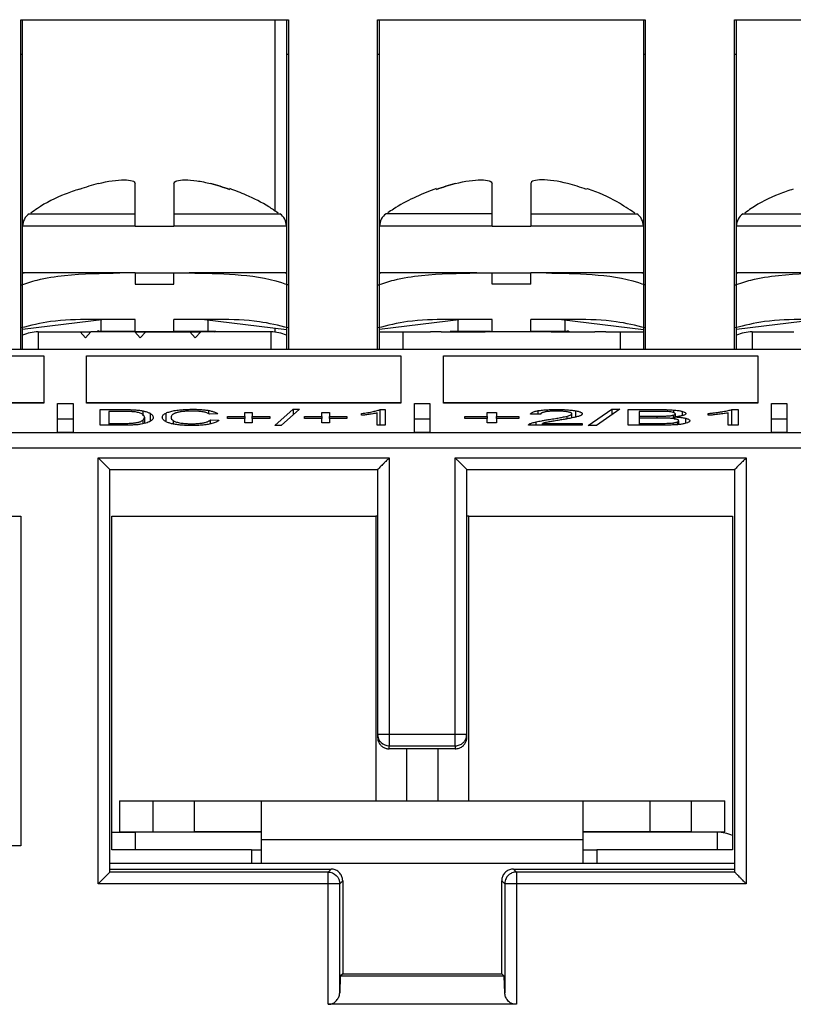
# Model space of a CAD drawing. Header units: inches. Extents: x 0 to 559, y 0 to 432.
# Tile 5 of 23: x 206 to 226, y 118 to 144. Entities that reach past the tile are written whole.
import ezdxf

# ---------------------------------------------------------------- set-up
doc = ezdxf.new("R2010")
doc.units = ezdxf.units.IN
doc.header["$LTSCALE"] = 10
doc.header["$MEASUREMENT"] = 0

msp = doc.modelspace()

# ---------------------------------------------------------------- linework, layer by layer
for p, q in [((206.198, 143.718), (213.098, 143.718)), ((206.198, 135.218), (206.198, 143.718)), ((206.248, 142.818), (206.248, 143.718)), ((212.748, 143.718), (212.748, 138.79)), ((213.048, 143.718), (213.048, 142.818)), ((213.098, 143.718), (213.098, 135.218)), ((215.398, 143.718), (222.298, 143.718)), ((215.398, 135.218), (215.398, 143.718)), ((215.448, 142.818), (215.448, 143.718)), ((222.248, 143.718), (222.248, 142.818)), ((222.298, 143.718), (222.298, 135.218)), ((224.598, 143.718), (231.498, 143.718)), ((224.598, 135.218), (224.598, 143.718)), ((224.648, 142.818), (224.648, 143.718)), ((206.248, 142.818), (206.198, 142.818)), ((206.248, 135.218), (206.248, 142.818)), ((213.048, 142.818), (213.048, 135.218)), ((213.098, 142.818), (213.048, 142.818)), ((215.448, 142.818), (215.398, 142.818)), ((215.448, 135.218), (215.448, 142.818)), ((222.248, 142.818), (222.248, 135.218)), ((222.298, 142.818), (222.248, 142.818)), ((224.648, 142.818), (224.598, 142.818)), ((224.648, 135.218), (224.648, 142.818)), ((206.416, 138.714), (209.148, 138.714)), ((210.148, 138.714), (212.88, 138.714)), ((218.348, 138.714), (215.616, 138.714)), ((219.348, 138.714), (222.08, 138.714)), ((224.816, 138.714), (227.548, 138.714)), ((209.148, 138.398), (206.248, 138.398)), ((209.148, 138.39), (209.148, 138.398)), ((210.148, 138.39), (209.148, 138.39)), ((210.148, 138.398), (210.148, 138.39)), ((213.048, 138.398), (210.148, 138.398)), ((218.348, 138.398), (215.448, 138.398)), ((218.348, 138.39), (218.348, 138.398)), ((219.348, 138.39), (218.348, 138.39)), ((219.348, 138.398), (219.348, 138.39)), ((222.248, 138.398), (219.348, 138.398)), ((227.548, 138.398), (224.648, 138.398)), ((206.248, 137.188), (206.285, 137.188)), ((209.148, 137.188), (208.757, 137.188)), ((209.148, 137.188), (209.148, 136.9)), ((209.148, 137.188), (210.148, 137.188)), ((210.148, 136.9), (210.148, 137.188)), ((210.148, 137.188), (210.539, 137.188)), ((213.011, 137.188), (213.048, 137.188)), ((215.448, 137.188), (215.485, 137.188)), ((217.957, 137.188), (218.348, 137.188)), ((218.348, 136.9), (218.348, 137.188)), ((218.348, 137.188), (219.348, 137.188)), ((219.348, 136.9), (219.348, 137.188)), ((219.739, 137.188), (219.348, 137.188)), ((222.211, 137.188), (222.248, 137.188)), ((224.648, 137.188), (224.685, 137.188)), ((209.148, 136.9), (210.148, 136.9)), ((219.348, 136.9), (218.348, 136.9)), ((208.361, 135.984), (206.248, 135.73)), ((209.148, 135.988), (207.994, 135.988)), ((208.268, 135.973), (208.268, 135.688)), ((208.361, 135.988), (208.361, 135.984)), ((209.148, 135.67), (209.148, 135.988)), ((211.301, 135.988), (210.148, 135.988)), ((210.148, 135.67), (210.148, 135.988)), ((210.934, 135.984), (210.934, 135.988)), ((210.934, 135.984), (213.048, 135.73)), ((211.028, 135.688), (211.028, 135.973)), ((217.561, 135.984), (215.448, 135.73)), ((218.348, 135.988), (217.194, 135.988)), ((217.468, 135.973), (217.468, 135.688)), ((217.561, 135.988), (217.561, 135.984)), ((218.348, 135.67), (218.348, 135.988)), ((220.501, 135.988), (219.348, 135.988)), ((219.348, 135.67), (219.348, 135.988)), ((220.134, 135.984), (220.134, 135.988)), ((220.134, 135.984), (222.248, 135.73)), ((220.228, 135.688), (220.228, 135.973)), ((226.761, 135.984), (224.648, 135.73)), ((206.648, 135.668), (206.648, 135.218)), ((206.648, 135.668), (207.728, 135.668)), ((207.865, 135.518), (207.728, 135.668)), ((207.728, 135.668), (208.01, 135.668)), ((208.01, 135.668), (207.865, 135.518)), ((209.142, 135.668), (208.01, 135.668)), ((208.204, 135.695), (208.158, 135.668)), ((209.279, 135.518), (209.142, 135.668)), ((209.142, 135.668), (209.425, 135.668)), ((210.148, 135.67), (209.148, 135.67)), ((209.425, 135.668), (209.279, 135.518)), ((209.425, 135.668), (210.556, 135.668)), ((210.148, 135.688), (210.865, 135.688)), ((210.693, 135.518), (210.556, 135.668)), ((210.556, 135.668), (210.839, 135.668)), ((210.839, 135.668), (210.693, 135.518)), ((212.648, 135.668), (210.839, 135.668)), ((211.194, 135.668), (211.227, 135.688)), ((212.648, 135.668), (212.648, 135.218)), ((212.748, 135.766), (212.748, 135.663)), ((215.448, 135.668), (216.048, 135.668)), ((216.048, 135.668), (216.048, 135.218)), ((216.048, 135.668), (216.757, 135.668)), ((217.039, 135.668), (216.757, 135.668)), ((217.039, 135.668), (218.171, 135.668)), ((217.268, 135.688), (217.301, 135.668)), ((218.295, 135.688), (218.049, 135.668)), ((218.454, 135.668), (218.171, 135.668)), ((219.348, 135.67), (218.348, 135.67)), ((219.585, 135.668), (218.454, 135.668)), ((219.348, 135.688), (219.557, 135.688)), ((219.868, 135.668), (219.585, 135.668)), ((219.868, 135.668), (220.999, 135.668)), ((219.966, 135.668), (220.115, 135.688)), ((220.338, 135.668), (220.291, 135.695)), ((221.282, 135.668), (220.999, 135.668)), ((221.282, 135.668), (221.648, 135.668)), ((221.648, 135.668), (221.648, 135.218)), ((221.648, 135.668), (222.248, 135.668)), ((225.048, 135.668), (225.048, 135.218)), ((225.048, 135.668), (226.128, 135.668)), ((206.198, 135.218), (203.898, 135.218)), ((213.098, 135.218), (206.198, 135.218)), ((215.398, 135.218), (213.098, 135.218)), ((222.298, 135.218), (215.398, 135.218)), ((224.598, 135.218), (222.298, 135.218)), ((231.498, 135.218), (224.598, 135.218)), ((198.698, 135.05), (206.798, 135.05)), ((206.798, 135.05), (206.798, 133.835)), ((207.898, 135.05), (215.998, 135.05)), ((207.898, 133.835), (207.898, 135.05)), ((215.998, 135.05), (215.998, 133.835)), ((217.098, 135.05), (225.198, 135.05)), ((217.098, 133.835), (217.098, 135.05)), ((225.198, 135.05), (225.198, 133.835)), ((206.798, 133.839), (198.698, 133.839)), ((206.798, 133.835), (198.698, 133.835)), ((207.148, 133.821), (207.548, 133.821)), ((207.148, 133.072), (207.148, 133.821)), ((207.548, 133.821), (207.548, 133.072)), ((215.998, 133.839), (207.898, 133.839)), ((215.998, 133.835), (207.898, 133.835)), ((213.848, 133.835), (213.848, 133.839)), ((214.648, 133.839), (214.648, 133.835)), ((216.348, 133.821), (216.748, 133.821)), ((216.348, 133.072), (216.348, 133.821)), ((216.748, 133.821), (216.748, 133.072)), ((225.198, 133.839), (217.098, 133.839)), ((225.198, 133.835), (217.098, 133.835)), ((223.048, 133.835), (223.048, 133.839)), ((223.848, 133.839), (223.848, 133.835)), ((225.548, 133.821), (225.948, 133.821)), ((225.548, 133.072), (225.548, 133.821)), ((225.948, 133.821), (225.948, 133.072)), ((208.248, 133.666), (208.816, 133.666)), ((208.248, 133.261), (208.248, 133.666)), ((208.466, 133.618), (208.466, 133.309)), ((208.813, 133.618), (208.466, 133.618)), ((209.351, 133.507), (209.351, 133.631)), ((209.547, 133.373), (209.547, 133.562)), ((209.947, 133.372), (209.947, 133.577)), ((211.044, 133.554), (211.044, 133.642)), ((211.28, 133.555), (211.065, 133.543)), ((211.977, 133.594), (212.168, 133.594)), ((211.977, 133.484), (211.977, 133.594)), ((212.168, 133.594), (212.168, 133.484)), ((212.745, 133.254), (213.224, 133.673)), ((213.386, 133.673), (212.908, 133.254)), ((213.224, 133.673), (213.386, 133.673)), ((213.224, 133.673), (213.224, 133.531)), ((213.963, 133.594), (214.154, 133.594)), ((213.963, 133.484), (213.963, 133.594)), ((214.154, 133.594), (214.154, 133.484)), ((214.983, 133.518), (214.983, 133.566)), ((215.388, 133.261), (215.388, 133.578)), ((215.46, 133.668), (215.591, 133.668)), ((215.46, 133.264), (215.46, 133.668)), ((215.591, 133.668), (215.591, 133.261)), ((218.219, 133.594), (218.463, 133.594)), ((218.219, 133.484), (218.219, 133.594)), ((218.463, 133.594), (218.463, 133.484)), ((219.6, 133.545), (219.335, 133.551)), ((219.54, 133.547), (219.54, 133.638)), ((220.407, 133.469), (220.407, 133.556)), ((220.495, 133.635), (220.495, 133.472)), ((220.829, 133.254), (221.438, 133.673)), ((221.644, 133.673), (221.037, 133.254)), ((221.438, 133.673), (221.644, 133.673)), ((221.438, 133.673), (221.438, 133.531)), ((221.859, 133.666), (222.647, 133.666)), ((221.859, 133.261), (221.859, 133.666)), ((222.137, 133.618), (222.137, 133.496)), ((222.557, 133.618), (222.137, 133.618)), ((223.032, 133.586), (223.032, 133.654)), ((223.07, 133.556), (223.07, 133.479)), ((223.26, 133.518), (223.26, 133.616)), ((223.92, 133.518), (223.92, 133.566)), ((224.436, 133.261), (224.436, 133.578)), ((224.528, 133.668), (224.694, 133.668)), ((224.528, 133.264), (224.528, 133.668)), ((224.694, 133.668), (224.694, 133.261)), ((207.548, 133.418), (207.148, 133.418)), ((208.466, 133.309), (208.818, 133.309)), ((208.466, 133.309), (208.466, 133.261)), ((208.818, 133.309), (208.818, 133.261)), ((209.343, 133.389), (209.343, 133.298)), ((209.387, 133.467), (209.387, 133.308)), ((210.135, 133.293), (210.135, 133.377)), ((211.09, 133.403), (211.308, 133.39)), ((211.09, 133.297), (211.09, 133.403)), ((211.527, 133.484), (211.977, 133.484)), ((211.527, 133.438), (211.527, 133.484)), ((211.977, 133.438), (211.527, 133.438)), ((211.977, 133.484), (211.977, 133.438)), ((211.977, 133.327), (211.977, 133.438)), ((212.168, 133.327), (211.977, 133.327)), ((212.168, 133.484), (212.617, 133.484)), ((212.168, 133.438), (212.168, 133.484)), ((212.168, 133.438), (212.168, 133.327)), ((212.617, 133.438), (212.168, 133.438)), ((212.617, 133.484), (212.617, 133.438)), ((213.514, 133.484), (213.963, 133.484)), ((213.514, 133.438), (213.514, 133.484)), ((213.963, 133.438), (213.514, 133.438)), ((213.963, 133.484), (213.963, 133.438)), ((213.963, 133.327), (213.963, 133.438)), ((214.154, 133.327), (213.963, 133.327)), ((214.154, 133.484), (214.603, 133.484)), ((214.154, 133.438), (214.154, 133.484)), ((214.154, 133.438), (214.154, 133.327)), ((214.603, 133.438), (214.154, 133.438)), ((214.603, 133.484), (214.603, 133.438)), ((216.748, 133.418), (216.348, 133.418)), ((217.648, 133.484), (218.219, 133.484)), ((217.648, 133.438), (217.648, 133.484)), ((218.219, 133.438), (217.648, 133.438)), ((218.219, 133.484), (218.219, 133.438)), ((218.219, 133.327), (218.219, 133.438)), ((218.463, 133.327), (218.219, 133.327)), ((218.463, 133.484), (219.034, 133.484)), ((218.463, 133.438), (218.463, 133.484)), ((218.463, 133.438), (218.463, 133.327)), ((219.034, 133.438), (218.463, 133.438)), ((219.034, 133.484), (219.034, 133.438)), ((219.315, 133.261), (219.315, 133.296)), ((219.486, 133.261), (219.486, 133.35)), ((219.645, 133.309), (220.674, 133.309)), ((219.645, 133.261), (219.645, 133.309)), ((220.286, 133.429), (220.286, 133.497)), ((220.674, 133.309), (220.674, 133.261)), ((222.137, 133.496), (222.137, 133.448)), ((222.137, 133.496), (222.591, 133.496)), ((222.137, 133.448), (222.137, 133.309)), ((222.623, 133.448), (222.137, 133.448)), ((222.137, 133.309), (222.137, 133.261)), ((222.137, 133.309), (222.66, 133.309)), ((222.591, 133.496), (222.591, 133.448)), ((222.66, 133.309), (222.66, 133.261)), ((223.01, 133.322), (223.01, 133.262)), ((223.015, 133.521), (223.015, 133.433)), ((223.05, 133.477), (223.05, 133.409)), ((223.115, 133.344), (223.115, 133.276)), ((223.157, 133.379), (223.157, 133.28)), ((223.341, 133.328), (223.341, 133.44)), ((225.948, 133.418), (225.548, 133.418)), ((235.498, 133.065), (197.598, 133.065)), ((207.548, 133.072), (207.148, 133.072)), ((208.466, 133.262), (208.248, 133.262)), ((208.843, 133.261), (208.248, 133.261)), ((212.908, 133.254), (212.745, 133.254)), ((215.591, 133.261), (215.388, 133.261)), ((215.591, 133.264), (215.46, 133.264)), ((216.748, 133.072), (216.348, 133.072)), ((220.674, 133.261), (219.286, 133.261)), ((221.037, 133.254), (220.829, 133.254)), ((222.137, 133.262), (221.859, 133.262)), ((222.66, 133.261), (221.859, 133.261)), ((224.694, 133.261), (224.436, 133.261)), ((224.694, 133.264), (224.528, 133.264)), ((225.948, 133.072), (225.548, 133.072)), ((235.79, 132.669), (197.306, 132.669)), ((208.198, 132.418), (215.698, 132.418)), ((208.198, 121.441), (208.198, 132.418)), ((215.698, 132.418), (215.698, 125.295)), ((217.398, 132.418), (224.898, 132.418)), ((217.398, 125.295), (217.398, 132.418)), ((224.898, 132.418), (224.898, 121.441)), ((208.498, 132.118), (215.398, 132.118)), ((208.498, 121.741), (208.498, 132.118)), ((215.398, 132.118), (215.398, 125.295)), ((217.698, 125.295), (217.698, 132.118)), ((217.698, 132.118), (224.598, 132.118)), ((224.598, 132.118), (224.598, 121.741)), ((199.298, 130.918), (206.198, 130.918)), ((206.198, 130.918), (206.198, 122.418)), ((208.548, 122.318), (208.548, 130.918)), ((208.548, 130.918), (215.348, 130.918)), ((215.348, 130.918), (215.348, 123.579)), ((215.398, 130.918), (215.348, 130.918)), ((217.748, 130.918), (217.698, 130.918)), ((217.748, 123.579), (217.748, 130.918)), ((217.748, 130.918), (224.548, 130.918)), ((224.548, 130.918), (224.548, 122.318)), ((215.398, 125.295), (215.398, 125.218)), ((215.698, 125.295), (217.398, 125.295)), ((215.698, 125.295), (215.698, 124.995)), ((217.698, 125.218), (217.698, 125.295)), ((215.698, 124.995), (217.398, 124.995)), ((215.698, 124.918), (215.698, 124.995)), ((217.398, 124.918), (215.698, 124.918)), ((216.148, 123.579), (216.148, 124.918)), ((216.948, 124.918), (216.948, 123.579)), ((217.398, 124.995), (217.398, 124.918)), ((208.748, 123.579), (208.748, 122.779)), ((208.748, 123.579), (209.612, 123.579)), ((209.612, 122.779), (209.612, 123.579)), ((209.612, 123.579), (210.669, 123.579)), ((210.669, 123.579), (210.669, 122.779)), ((210.669, 123.579), (212.398, 123.579)), ((212.398, 123.579), (220.698, 123.579)), ((212.398, 123.579), (212.398, 122.579)), ((220.698, 122.579), (220.698, 123.579)), ((220.698, 123.579), (222.426, 123.579)), ((222.426, 122.779), (222.426, 123.579)), ((222.426, 123.579), (223.483, 123.579)), ((223.483, 123.579), (223.483, 122.779)), ((223.483, 123.579), (224.348, 123.579)), ((224.348, 122.779), (224.348, 123.579)), ((208.548, 122.768), (209.148, 122.768)), ((208.748, 122.779), (209.612, 122.779)), ((212.398, 122.768), (209.148, 122.768)), ((209.148, 122.768), (209.148, 122.318)), ((209.612, 122.779), (210.669, 122.779)), ((212.398, 122.779), (210.669, 122.779)), ((222.426, 122.779), (220.698, 122.779)), ((224.148, 122.768), (220.698, 122.768)), ((223.483, 122.779), (222.426, 122.779)), ((223.483, 122.779), (224.348, 122.779)), ((224.148, 122.768), (224.148, 122.318)), ((206.198, 122.418), (199.298, 122.418)), ((212.398, 122.579), (220.698, 122.579)), ((212.398, 122.579), (212.398, 121.968)), ((220.698, 121.968), (220.698, 122.579)), ((212.148, 122.318), (208.548, 122.318)), ((212.148, 122.318), (212.148, 121.968)), ((212.148, 122.318), (212.398, 122.318)), ((220.698, 122.318), (221.048, 122.318)), ((221.048, 122.318), (221.048, 121.968)), ((224.548, 122.318), (221.048, 122.318)), ((208.498, 121.968), (212.148, 121.968)), ((212.148, 121.968), (212.398, 121.968)), ((212.398, 121.968), (220.698, 121.968)), ((220.698, 121.968), (221.048, 121.968)), ((221.048, 121.968), (224.598, 121.968)), ((208.498, 121.818), (214.198, 121.818)), ((214.121, 121.741), (208.498, 121.741)), ((214.198, 121.818), (214.121, 121.741)), ((218.975, 121.741), (218.898, 121.818)), ((218.898, 121.818), (224.598, 121.818)), ((224.598, 121.741), (218.975, 121.741)), ((214.121, 121.441), (208.198, 121.441)), ((214.121, 118.331), (214.121, 121.441)), ((214.42, 121.441), (214.498, 121.518)), ((214.42, 118.631), (214.42, 121.441)), ((214.498, 121.518), (214.498, 119.118)), ((218.598, 119.118), (218.598, 121.518)), ((218.598, 121.518), (218.675, 121.441)), ((218.675, 121.441), (218.675, 118.631)), ((218.975, 121.441), (218.975, 118.331)), ((224.898, 121.441), (218.975, 121.441)), ((214.498, 119.118), (214.435, 119.055)), ((214.498, 119.118), (218.598, 119.118)), ((218.598, 119.118), (218.661, 119.055)), ((214.435, 119.055), (214.42, 118.631)), ((218.661, 119.055), (214.435, 119.055)), ((218.675, 118.631), (218.661, 119.055)), ((218.975, 118.331), (214.121, 118.331))]:
    msp.add_line(p, q)
for centre, radius, start, end in [((206.628, 138.398), 0.38, 123.9187, 180), ((212.668, 138.398), 0.38, 0, 56.0813), ((215.828, 138.398), 0.38, 123.9187, 180), ((221.868, 138.398), 0.38, 360, 56.0813), ((225.028, 138.398), 0.38, 123.9187, 180), ((206.648, 134.668), 1, 90, 113.5782), ((212.648, 134.668), 1, 66.4218, 90), ((225.048, 134.668), 1, 90, 113.5782), ((215.698, 125.295), 0.3, 180.0176, 270.0173), ((224.148, 121.768), 1, 66.4218, 90)]:
    msp.add_arc(centre, radius, start, end)
for points in [[(208.2, 139.492), (208.036, 139.45), (207.873, 139.4), (207.713, 139.343)], [(209.148, 138.714), (209.148, 139.071), (209.148, 139.33), (209.148, 139.492)], [(210.148, 139.492), (210.148, 139.33), (210.148, 139.071), (210.148, 138.714)], [(211.582, 139.343), (211.422, 139.4), (211.26, 139.45), (211.095, 139.492)], [(211.095, 139.492), (211.26, 139.45), (211.422, 139.4), (211.582, 139.343)], [(216.913, 139.343), (217.073, 139.4), (217.236, 139.45), (217.4, 139.492)], [(217.4, 139.492), (217.236, 139.45), (217.073, 139.4), (216.913, 139.343)], [(218.348, 138.714), (218.348, 139.071), (218.348, 139.33), (218.348, 139.492)], [(219.348, 139.492), (219.348, 139.33), (219.348, 139.071), (219.348, 138.714)], [(220.782, 139.343), (220.622, 139.4), (220.46, 139.45), (220.295, 139.492)], [(209.148, 138.398), (209.148, 138.524), (209.148, 138.644), (209.148, 138.714)], [(210.148, 138.714), (210.148, 138.644), (210.148, 138.524), (210.148, 138.398)], [(218.348, 138.398), (218.348, 138.524), (218.348, 138.644), (218.348, 138.714)], [(219.348, 138.714), (219.348, 138.644), (219.348, 138.524), (219.348, 138.398)], [(218.295, 135.688), (218.296, 135.688), (218.298, 135.688), (218.3, 135.688)], [(219.557, 135.688), (219.587, 135.688), (219.616, 135.688), (219.645, 135.688)], [(219.645, 135.688), (219.85, 135.688), (220.015, 135.688), (220.115, 135.688)], [(220.115, 135.688), (220.115, 135.688), (220.116, 135.688), (220.116, 135.688)]]:
    msp.add_open_spline(points, degree=3)
for points, knots in [([(208.2, 139.492), (208.444, 139.555), (208.686, 139.59), (208.949, 139.59), (209.02, 139.582), (209.119, 139.548), (209.147, 139.524), (209.148, 139.492)], [0, 0, 0, 0, 0.5, 0.5, 0.75, 0.75, 1, 1, 1, 1]), ([(210.148, 139.492), (210.149, 139.555), (210.26, 139.59), (210.522, 139.59), (210.627, 139.582), (210.853, 139.548), (210.973, 139.524), (211.095, 139.492)], [0, 0, 0, 0, 0.5, 0.5, 0.75, 0.75, 1, 1, 1, 1]), ([(217.4, 139.492), (217.644, 139.555), (217.886, 139.59), (218.149, 139.59), (218.22, 139.582), (218.319, 139.548), (218.347, 139.524), (218.348, 139.492)], [0, 0, 0, 0, 0.5, 0.5, 0.75, 0.75, 1, 1, 1, 1]), ([(220.295, 139.492), (220.052, 139.555), (219.809, 139.59), (219.547, 139.59), (219.476, 139.582), (219.376, 139.548), (219.348, 139.524), (219.348, 139.492)], [0, 0, 0, 0, 0.5, 0.5, 0.75, 0.75, 1, 1, 1, 1]), ([(207.711, 139.35), (207.589, 139.309), (207.211, 139.183), (206.79, 138.97), (206.518, 138.772), (206.463, 138.732)], [0, 0, 0, 0, 0.275977, 0.855434, 1, 1, 1, 1]), ([(212.832, 138.732), (212.754, 138.787), (212.496, 138.968), (212.076, 139.176), (211.73, 139.309), (211.59, 139.363)], [0, 0, 0, 0, 0.2047767, 0.6766896, 1, 1, 1, 1]), ([(216.907, 139.362), (216.886, 139.355), (216.686, 139.289), (216.314, 139.12), (215.917, 138.918), (215.709, 138.769), (215.661, 138.735)], [0, 0, 0, 0, 0.047642, 0.451518, 0.874921, 1, 1, 1, 1]), ([(222.03, 138.731), (221.879, 138.83), (221.502, 139.075), (221.077, 139.279), (220.802, 139.357), (220.787, 139.361)], [0, 0, 0, 0, 0.387369, 0.966636, 1, 1, 1, 1]), ([(226.111, 139.35), (225.989, 139.309), (225.611, 139.183), (225.19, 138.97), (224.918, 138.772), (224.863, 138.732)], [0, 0, 0, 0, 0.275977, 0.855434, 1, 1, 1, 1]), ([(206.198, 136.871), (206.338, 136.919), (206.706, 137.045), (207.565, 137.168), (208.281, 137.18), (208.757, 137.188)], [0, 0, 0, 0, 0.171167, 0.449453, 1, 1, 1, 1]), ([(208.757, 137.188), (208.408, 137.188), (207.695, 137.188), (206.815, 137.188), (206.425, 137.188), (206.248, 137.188)], [0, 0, 0, 0, 0.343551, 0.701066, 1, 1, 1, 1]), ([(210.539, 137.188), (210.935, 137.182), (211.733, 137.169), (212.6, 137.057), (213.038, 136.9), (213.098, 136.879)], [0, 0, 0, 0, 0.460278, 0.926781, 1, 1, 1, 1]), ([(213.048, 137.188), (212.87, 137.188), (212.481, 137.188), (211.601, 137.188), (210.888, 137.188), (210.539, 137.188)], [0, 0, 0, 0, 0.298934, 0.656449, 1, 1, 1, 1]), ([(215.398, 136.871), (215.538, 136.919), (215.906, 137.045), (216.765, 137.168), (217.481, 137.18), (217.957, 137.188)], [0, 0, 0, 0, 0.171167, 0.449453, 1, 1, 1, 1]), ([(217.957, 137.188), (217.608, 137.188), (216.895, 137.188), (216.015, 137.188), (215.625, 137.188), (215.448, 137.188)], [0, 0, 0, 0, 0.343551, 0.701066, 1, 1, 1, 1]), ([(219.739, 137.188), (220.135, 137.182), (220.933, 137.169), (221.8, 137.057), (222.238, 136.9), (222.298, 136.879)], [0, 0, 0, 0, 0.460278, 0.926781, 1, 1, 1, 1]), ([(222.248, 137.188), (222.07, 137.188), (221.681, 137.188), (220.801, 137.188), (220.088, 137.188), (219.739, 137.188)], [0, 0, 0, 0, 0.298934, 0.656449, 1, 1, 1, 1]), ([(224.598, 136.871), (224.738, 136.919), (225.106, 137.045), (225.965, 137.168), (226.681, 137.18), (227.157, 137.188)], [0, 0, 0, 0, 0.171166, 0.449452, 1, 1, 1, 1]), ([(227.157, 137.188), (226.808, 137.188), (226.095, 137.188), (225.215, 137.188), (224.825, 137.188), (224.648, 137.188)], [0, 0, 0, 0, 0.343551, 0.701066, 1, 1, 1, 1]), ([(207.994, 135.988), (207.651, 135.984), (207.044, 135.977), (206.454, 135.833), (206.198, 135.77)], [0, 0, 0, 0, 0.565031, 1, 1, 1, 1]), ([(213.098, 135.771), (212.849, 135.832), (212.26, 135.977), (211.653, 135.984), (211.301, 135.988)], [0, 0, 0, 0, 0.421457, 1, 1, 1, 1]), ([(217.194, 135.988), (216.851, 135.984), (216.244, 135.977), (215.654, 135.833), (215.398, 135.77)], [0, 0, 0, 0, 0.565031, 1, 1, 1, 1]), ([(222.298, 135.771), (222.049, 135.832), (221.46, 135.977), (220.853, 135.984), (220.501, 135.988)], [0, 0, 0, 0, 0.4214573, 1, 1, 1, 1]), ([(226.394, 135.988), (226.051, 135.984), (225.444, 135.977), (224.854, 135.833), (224.598, 135.77)], [0, 0, 0, 0, 0.565031, 1, 1, 1, 1]), ([(208.209, 135.688), (208.204, 135.688), (208.186, 135.688), (208.317, 135.688), (208.607, 135.688), (208.906, 135.688), (209.112, 135.688), (209.148, 135.688)], [0, 0, 0, 0, 0.093345, 0.368645, 0.643524, 0.938101, 1, 1, 1, 1]), ([(210.865, 135.688), (210.937, 135.688), (211.08, 135.688), (211.203, 135.688), (211.219, 135.688), (211.227, 135.688)], [0, 0, 0, 0, 0.335731, 0.673109, 1, 1, 1, 1]), ([(217.269, 135.688), (217.268, 135.688), (217.254, 135.688), (217.306, 135.688), (217.436, 135.688), (217.656, 135.688), (217.944, 135.688), (218.177, 135.688), (218.295, 135.688)], [0, 0, 0, 0, 0.005312, 0.203671, 0.403091, 0.601851, 0.799955, 1, 1, 1, 1]), ([(220.116, 135.688), (220.182, 135.688), (220.292, 135.688), (220.288, 135.688), (220.287, 135.688)], [0, 0, 0, 0, 0.602694, 1, 1, 1, 1]), ([(209.095, 133.61), (209.082, 133.611), (209.055, 133.613), (209.006, 133.616), (208.949, 133.617), (208.884, 133.618), (208.837, 133.618), (208.813, 133.618)], [0, 0, 0, 0, 0.154266, 0.328063, 0.525301, 0.748664, 1, 1, 1, 1]), ([(208.816, 133.666), (208.873, 133.666), (208.973, 133.666), (209.069, 133.662), (209.11, 133.66)], [0, 0, 0, 0, 0.570545, 1, 1, 1, 1]), ([(209.301, 133.564), (209.287, 133.569), (209.261, 133.579), (209.212, 133.592), (209.159, 133.603), (209.115, 133.608), (209.095, 133.61)], [0, 0, 0, 0, 0.310778, 0.577693, 0.805096, 1, 1, 1, 1]), ([(209.11, 133.66), (209.128, 133.659), (209.166, 133.657), (209.217, 133.652), (209.266, 133.646), (209.311, 133.639), (209.338, 133.634), (209.351, 133.631)], [0, 0, 0, 0, 0.186809, 0.377215, 0.574378, 0.781148, 1, 1, 1, 1]), ([(209.387, 133.467), (209.386, 133.477), (209.384, 133.495), (209.368, 133.521), (209.344, 133.544), (209.315, 133.558), (209.301, 133.564)], [0, 0, 0, 0, 0.3020025, 0.5684634, 0.8005423, 1, 1, 1, 1]), ([(209.351, 133.631), (209.369, 133.627), (209.404, 133.62), (209.448, 133.607), (209.487, 133.593), (209.52, 133.578), (209.538, 133.567), (209.547, 133.562)], [0, 0, 0, 0, 0.179067, 0.367418, 0.566329, 0.776885, 1, 1, 1, 1]), ([(209.547, 133.562), (209.557, 133.555), (209.578, 133.54), (209.597, 133.516), (209.61, 133.491), (209.611, 133.474), (209.612, 133.466)], [0, 0, 0, 0, 0.232349, 0.476036, 0.731727, 1, 1, 1, 1]), ([(209.849, 133.467), (209.85, 133.477), (209.852, 133.497), (209.871, 133.525), (209.9, 133.552), (209.932, 133.569), (209.947, 133.577)], [0, 0, 0, 0, 0.274177, 0.531521, 0.773051, 1, 1, 1, 1]), ([(209.947, 133.577), (209.961, 133.583), (209.986, 133.594), (210.036, 133.611), (210.092, 133.625), (210.154, 133.638), (210.204, 133.645), (210.227, 133.648)], [0, 0, 0, 0, 0.230262, 0.443534, 0.641465, 0.82611, 1, 1, 1, 1]), ([(210.126, 133.545), (210.118, 133.538), (210.102, 133.526), (210.086, 133.506), (210.076, 133.487), (210.075, 133.474), (210.074, 133.467)], [0, 0, 0, 0, 0.245541, 0.49371, 0.745029, 1, 1, 1, 1]), ([(210.305, 133.605), (210.291, 133.602), (210.263, 133.597), (210.227, 133.588), (210.195, 133.578), (210.167, 133.568), (210.143, 133.557), (210.132, 133.549), (210.126, 133.545)], [0, 0, 0, 0, 0.145936, 0.298628, 0.459361, 0.629236, 0.809187, 1, 1, 1, 1]), ([(210.227, 133.648), (210.248, 133.651), (210.287, 133.656), (210.352, 133.662), (210.418, 133.667), (210.486, 133.67), (210.557, 133.673), (210.604, 133.673), (210.628, 133.673)], [0, 0, 0, 0, 0.1848945, 0.3588455, 0.5243269, 0.6842062, 0.8416573, 1, 1, 1, 1]), ([(210.624, 133.627), (210.603, 133.627), (210.562, 133.627), (210.503, 133.625), (210.448, 133.622), (210.396, 133.617), (210.347, 133.612), (210.319, 133.607), (210.305, 133.605)], [0, 0, 0, 0, 0.165648, 0.326023, 0.485425, 0.64823, 0.818554, 1, 1, 1, 1]), ([(210.898, 133.607), (210.883, 133.609), (210.855, 133.614), (210.803, 133.62), (210.747, 133.624), (210.687, 133.627), (210.645, 133.627), (210.624, 133.627)], [0, 0, 0, 0, 0.219623, 0.422217, 0.61453, 0.80441, 1, 1, 1, 1]), ([(210.628, 133.673), (210.651, 133.673), (210.697, 133.673), (210.763, 133.671), (210.826, 133.667), (210.886, 133.663), (210.943, 133.657), (210.997, 133.65), (211.028, 133.645), (211.044, 133.642)], [0, 0, 0, 0, 0.139263, 0.274934, 0.409949, 0.547284, 0.689771, 0.839952, 1, 1, 1, 1]), ([(211.065, 133.543), (211.055, 133.549), (211.037, 133.562), (210.998, 133.58), (210.955, 133.595), (210.916, 133.603), (210.898, 133.607)], [0, 0, 0, 0, 0.305936, 0.57285, 0.80302, 1, 1, 1, 1]), ([(211.044, 133.642), (211.06, 133.639), (211.092, 133.633), (211.134, 133.622), (211.171, 133.611), (211.205, 133.598), (211.234, 133.585), (211.26, 133.57), (211.273, 133.56), (211.28, 133.555)], [0, 0, 0, 0, 0.119221, 0.24508, 0.378449, 0.520061, 0.67053, 0.830368, 1, 1, 1, 1]), ([(214.983, 133.566), (215.011, 133.569), (215.067, 133.576), (215.144, 133.588), (215.216, 133.6), (215.258, 133.609), (215.28, 133.614)], [0, 0, 0, 0, 0.242837, 0.489414, 0.741309, 1, 1, 1, 1]), ([(215.196, 133.544), (215.159, 133.538), (215.094, 133.529), (215.017, 133.521), (214.983, 133.518)], [0, 0, 0, 0, 0.557102, 1, 1, 1, 1]), ([(215.388, 133.578), (215.371, 133.574), (215.335, 133.566), (215.27, 133.555), (215.221, 133.547), (215.196, 133.544)], [0, 0, 0, 0, 0.311022, 0.64374, 1, 1, 1, 1]), ([(215.28, 133.614), (215.3, 133.618), (215.339, 133.627), (215.388, 133.641), (215.43, 133.654), (215.45, 133.663), (215.46, 133.668)], [0, 0, 0, 0, 0.26634, 0.52099, 0.765106, 1, 1, 1, 1]), ([(219.335, 133.551), (219.339, 133.557), (219.346, 133.568), (219.367, 133.585), (219.396, 133.601), (219.435, 133.614), (219.481, 133.627), (219.52, 133.634), (219.54, 133.638)], [0, 0, 0, 0, 0.197829, 0.381271, 0.551527, 0.710098, 0.858841, 1, 1, 1, 1]), ([(219.54, 133.638), (219.557, 133.64), (219.591, 133.646), (219.65, 133.653), (219.714, 133.658), (219.783, 133.662), (219.857, 133.666), (219.935, 133.667), (219.989, 133.668), (220.017, 133.668)], [0, 0, 0, 0, 0.146353, 0.287367, 0.425472, 0.563257, 0.703324, 0.848156, 1, 1, 1, 1]), ([(219.713, 133.605), (219.701, 133.603), (219.677, 133.597), (219.649, 133.589), (219.627, 133.579), (219.611, 133.569), (219.602, 133.557), (219.601, 133.549), (219.6, 133.545)], [0, 0, 0, 0, 0.1440415, 0.2945718, 0.4537546, 0.6234229, 0.8050927, 1, 1, 1, 1]), ([(220.011, 133.627), (219.991, 133.626), (219.952, 133.626), (219.895, 133.624), (219.843, 133.621), (219.795, 133.617), (219.75, 133.612), (219.726, 133.607), (219.713, 133.605)], [0, 0, 0, 0, 0.170367, 0.333047, 0.492618, 0.653923, 0.821655, 1, 1, 1, 1]), ([(220.296, 133.606), (220.281, 133.609), (220.253, 133.614), (220.2, 133.619), (220.142, 133.624), (220.078, 133.626), (220.034, 133.626), (220.011, 133.627)], [0, 0, 0, 0, 0.214464, 0.414267, 0.606507, 0.799121, 1, 1, 1, 1]), ([(220.017, 133.668), (220.045, 133.668), (220.1, 133.667), (220.179, 133.665), (220.253, 133.662), (220.322, 133.657), (220.386, 133.651), (220.445, 133.644), (220.478, 133.638), (220.495, 133.635)], [0, 0, 0, 0, 0.1504576, 0.2939039, 0.4328692, 0.5701317, 0.7085723, 0.8510004, 1, 1, 1, 1]), ([(220.286, 133.497), (220.305, 133.502), (220.34, 133.512), (220.378, 133.527), (220.402, 133.542), (220.405, 133.552), (220.407, 133.556)], [0, 0, 0, 0, 0.272706, 0.528039, 0.769206, 1, 1, 1, 1]), ([(220.407, 133.556), (220.406, 133.56), (220.404, 133.568), (220.391, 133.578), (220.369, 133.588), (220.338, 133.598), (220.31, 133.603), (220.296, 133.606)], [0, 0, 0, 0, 0.2158057, 0.4206618, 0.617445, 0.8093955, 1, 1, 1, 1]), ([(220.495, 133.635), (220.512, 133.632), (220.544, 133.626), (220.583, 133.616), (220.616, 133.605), (220.641, 133.593), (220.659, 133.581), (220.67, 133.569), (220.671, 133.56), (220.672, 133.555)], [0, 0, 0, 0, 0.134436, 0.269567, 0.406733, 0.547219, 0.69222, 0.842823, 1, 1, 1, 1]), ([(220.672, 133.555), (220.671, 133.551), (220.67, 133.543), (220.66, 133.531), (220.644, 133.519), (220.628, 133.511), (220.62, 133.508)], [0, 0, 0, 0, 0.250789, 0.500187, 0.749491, 1, 1, 1, 1]), ([(222.876, 133.612), (222.862, 133.613), (222.831, 133.615), (222.777, 133.616), (222.713, 133.618), (222.638, 133.618), (222.585, 133.618), (222.557, 133.618)], [0, 0, 0, 0, 0.140845, 0.309697, 0.508466, 0.738316, 1, 1, 1, 1]), ([(222.647, 133.666), (222.685, 133.666), (222.758, 133.666), (222.861, 133.663), (222.953, 133.66), (223.006, 133.656), (223.032, 133.654)], [0, 0, 0, 0, 0.283883, 0.542074, 0.778913, 1, 1, 1, 1]), ([(223.019, 133.591), (223.001, 133.596), (222.968, 133.605), (222.906, 133.61), (222.876, 133.612)], [0, 0, 0, 0, 0.527733, 1, 1, 1, 1]), ([(223.015, 133.521), (223.024, 133.523), (223.041, 133.528), (223.057, 133.537), (223.068, 133.546), (223.069, 133.553), (223.07, 133.556)], [0, 0, 0, 0, 0.225375, 0.464742, 0.721922, 1, 1, 1, 1]), ([(223.07, 133.556), (223.068, 133.562), (223.065, 133.575), (223.034, 133.586), (223.019, 133.591)], [0, 0, 0, 0, 0.521895, 1, 1, 1, 1]), ([(223.032, 133.654), (223.051, 133.652), (223.09, 133.648), (223.141, 133.642), (223.187, 133.634), (223.227, 133.625), (223.249, 133.619), (223.26, 133.616)], [0, 0, 0, 0, 0.189283, 0.380813, 0.577842, 0.783358, 1, 1, 1, 1]), ([(223.26, 133.616), (223.273, 133.611), (223.298, 133.603), (223.324, 133.59), (223.34, 133.576), (223.342, 133.567), (223.343, 133.563)], [0, 0, 0, 0, 0.255533, 0.505685, 0.752973, 1, 1, 1, 1]), ([(223.343, 133.563), (223.342, 133.558), (223.341, 133.55), (223.326, 133.537), (223.304, 133.525), (223.282, 133.517), (223.27, 133.514)], [0, 0, 0, 0, 0.255638, 0.505827, 0.75308, 1, 1, 1, 1]), ([(223.92, 133.566), (223.956, 133.569), (224.027, 133.576), (224.124, 133.588), (224.216, 133.6), (224.271, 133.609), (224.299, 133.614)], [0, 0, 0, 0, 0.24993, 0.498859, 0.748361, 1, 1, 1, 1]), ([(224.192, 133.544), (224.145, 133.538), (224.059, 133.529), (223.964, 133.521), (223.92, 133.518)], [0, 0, 0, 0, 0.550384, 1, 1, 1, 1]), ([(224.436, 133.578), (224.42, 133.575), (224.386, 133.569), (224.328, 133.561), (224.263, 133.552), (224.216, 133.546), (224.192, 133.544)], [0, 0, 0, 0, 0.2263056, 0.4678141, 0.7254567, 1, 1, 1, 1]), ([(224.299, 133.614), (224.348, 133.622), (224.44, 133.639), (224.5, 133.659), (224.528, 133.668)], [0, 0, 0, 0, 0.5283009, 1, 1, 1, 1]), ([(208.818, 133.309), (208.868, 133.309), (208.957, 133.309), (209.038, 133.314), (209.074, 133.316)], [0, 0, 0, 0, 0.552874, 1, 1, 1, 1]), ([(209.074, 133.316), (209.089, 133.318), (209.119, 133.32), (209.159, 133.325), (209.194, 133.331), (209.213, 133.335), (209.222, 133.337)], [0, 0, 0, 0, 0.2475697, 0.4937219, 0.7430559, 1, 1, 1, 1]), ([(209.305, 133.288), (209.291, 133.286), (209.263, 133.282), (209.215, 133.276), (209.164, 133.272), (209.126, 133.269), (209.108, 133.268)], [0, 0, 0, 0, 0.255421, 0.504934, 0.751955, 1, 1, 1, 1]), ([(209.222, 133.337), (209.235, 133.341), (209.262, 133.348), (209.293, 133.36), (209.321, 133.374), (209.335, 133.383), (209.343, 133.389)], [0, 0, 0, 0, 0.2106, 0.44638, 0.709092, 1, 1, 1, 1]), ([(209.455, 133.325), (209.433, 133.318), (209.393, 133.305), (209.332, 133.293), (209.305, 133.288)], [0, 0, 0, 0, 0.548916, 1, 1, 1, 1]), ([(209.343, 133.389), (209.35, 133.394), (209.364, 133.406), (209.377, 133.425), (209.385, 133.445), (209.386, 133.459), (209.387, 133.467)], [0, 0, 0, 0, 0.2191192, 0.4584806, 0.7186321, 1, 1, 1, 1]), ([(209.568, 133.384), (209.553, 133.373), (209.527, 133.353), (209.477, 133.334), (209.455, 133.325)], [0, 0, 0, 0, 0.544874, 1, 1, 1, 1]), ([(209.612, 133.466), (209.61, 133.451), (209.608, 133.424), (209.581, 133.397), (209.568, 133.384)], [0, 0, 0, 0, 0.530597, 1, 1, 1, 1]), ([(209.936, 133.358), (209.925, 133.365), (209.903, 133.379), (209.879, 133.4), (209.862, 133.421), (209.851, 133.444), (209.85, 133.459), (209.849, 133.467)], [0, 0, 0, 0, 0.189531, 0.383864, 0.583448, 0.788699, 1, 1, 1, 1]), ([(210.19, 133.281), (210.172, 133.284), (210.134, 133.29), (210.086, 133.301), (210.042, 133.314), (210.002, 133.327), (209.965, 133.342), (209.946, 133.353), (209.936, 133.358)], [0, 0, 0, 0, 0.138704, 0.287045, 0.446363, 0.617742, 0.802055, 1, 1, 1, 1]), ([(210.074, 133.467), (210.076, 133.451), (210.079, 133.42), (210.117, 133.391), (210.135, 133.377)], [0, 0, 0, 0, 0.534304, 1, 1, 1, 1]), ([(210.135, 133.377), (210.146, 133.371), (210.166, 133.359), (210.209, 133.344), (210.26, 133.33), (210.305, 133.323), (210.326, 133.319)], [0, 0, 0, 0, 0.2908505, 0.5518724, 0.7866281, 1, 1, 1, 1]), ([(210.326, 133.319), (210.343, 133.317), (210.376, 133.312), (210.431, 133.307), (210.488, 133.303), (210.547, 133.301), (210.587, 133.3), (210.607, 133.3)], [0, 0, 0, 0, 0.226175, 0.433943, 0.628127, 0.814607, 1, 1, 1, 1]), ([(210.607, 133.3), (210.627, 133.3), (210.666, 133.301), (210.724, 133.303), (210.778, 133.306), (210.828, 133.312), (210.876, 133.318), (210.903, 133.323), (210.917, 133.326)], [0, 0, 0, 0, 0.1560766, 0.3094351, 0.4656228, 0.6299006, 0.806809, 1, 1, 1, 1]), ([(211.06, 133.289), (211.041, 133.285), (211.003, 133.278), (210.936, 133.27), (210.865, 133.263), (210.789, 133.258), (210.708, 133.255), (210.653, 133.254), (210.625, 133.254)], [0, 0, 0, 0, 0.189378, 0.364097, 0.527833, 0.685033, 0.840704, 1, 1, 1, 1]), ([(210.917, 133.326), (210.931, 133.329), (210.96, 133.336), (210.995, 133.346), (211.026, 133.359), (211.052, 133.372), (211.074, 133.387), (211.084, 133.398), (211.09, 133.403)], [0, 0, 0, 0, 0.13209, 0.276505, 0.434591, 0.607374, 0.795641, 1, 1, 1, 1]), ([(211.308, 133.39), (211.298, 133.381), (211.279, 133.365), (211.239, 133.342), (211.189, 133.322), (211.133, 133.304), (211.084, 133.294), (211.06, 133.289)], [0, 0, 0, 0, 0.238719, 0.456665, 0.655043, 0.835448, 1, 1, 1, 1]), ([(219.286, 133.261), (219.286, 133.265), (219.286, 133.273), (219.296, 133.284), (219.309, 133.292), (219.315, 133.296)], [0, 0, 0, 0, 0.333912, 0.666208, 1, 1, 1, 1]), ([(219.315, 133.296), (219.325, 133.3), (219.344, 133.309), (219.384, 133.323), (219.43, 133.336), (219.467, 133.345), (219.486, 133.35)], [0, 0, 0, 0, 0.240131, 0.486044, 0.738959, 1, 1, 1, 1]), ([(219.486, 133.35), (219.506, 133.354), (219.551, 133.364), (219.629, 133.379), (219.721, 133.394), (219.788, 133.405), (219.824, 133.411)], [0, 0, 0, 0, 0.210825, 0.447444, 0.710377, 1, 1, 1, 1]), ([(219.753, 133.336), (219.733, 133.332), (219.692, 133.323), (219.661, 133.314), (219.645, 133.309)], [0, 0, 0, 0, 0.496214, 1, 1, 1, 1]), ([(220.051, 133.387), (220.005, 133.379), (219.925, 133.366), (219.825, 133.349), (219.773, 133.34), (219.753, 133.336)], [0, 0, 0, 0, 0.449743, 0.782996, 1, 1, 1, 1]), ([(219.824, 133.411), (219.876, 133.419), (219.975, 133.435), (220.104, 133.458), (220.208, 133.478), (220.262, 133.491), (220.286, 133.497)], [0, 0, 0, 0, 0.311704, 0.581851, 0.810984, 1, 1, 1, 1]), ([(220.449, 133.458), (220.425, 133.453), (220.374, 133.443), (220.283, 133.426), (220.174, 133.407), (220.094, 133.394), (220.051, 133.387)], [0, 0, 0, 0, 0.195503, 0.42716, 0.695262, 1, 1, 1, 1]), ([(220.62, 133.508), (220.611, 133.504), (220.591, 133.495), (220.551, 133.483), (220.504, 133.47), (220.467, 133.462), (220.449, 133.458)], [0, 0, 0, 0, 0.231796, 0.474948, 0.730668, 1, 1, 1, 1]), ([(222.591, 133.496), (222.629, 133.496), (222.696, 133.496), (222.785, 133.497), (222.835, 133.5), (222.856, 133.5)], [0, 0, 0, 0, 0.418518, 0.750215, 1, 1, 1, 1]), ([(222.929, 133.441), (222.913, 133.442), (222.88, 133.444), (222.825, 133.446), (222.763, 133.447), (222.695, 133.448), (222.648, 133.448), (222.623, 133.448)], [0, 0, 0, 0, 0.1646317, 0.3453261, 0.5439191, 0.7617944, 1, 1, 1, 1]), ([(222.66, 133.309), (222.699, 133.309), (222.762, 133.309), (222.825, 133.31), (222.849, 133.311)], [0, 0, 0, 0, 0.608315, 1, 1, 1, 1]), ([(222.849, 133.311), (222.88, 133.312), (222.938, 133.315), (222.987, 133.319), (223.01, 133.322)], [0, 0, 0, 0, 0.5234981, 1, 1, 1, 1]), ([(222.856, 133.5), (222.873, 133.502), (222.906, 133.504), (222.949, 133.508), (222.987, 133.514), (223.006, 133.519), (223.015, 133.521)], [0, 0, 0, 0, 0.248002, 0.492069, 0.740196, 1, 1, 1, 1]), ([(223.097, 133.418), (223.086, 133.42), (223.066, 133.426), (223.026, 133.432), (222.981, 133.438), (222.946, 133.44), (222.929, 133.441)], [0, 0, 0, 0, 0.272292, 0.524856, 0.764707, 1, 1, 1, 1]), ([(223.228, 133.288), (223.212, 133.286), (223.18, 133.281), (223.124, 133.276), (223.064, 133.271), (223.02, 133.269), (222.998, 133.268)], [0, 0, 0, 0, 0.247746, 0.494522, 0.744068, 1, 1, 1, 1]), ([(223.01, 133.322), (223.02, 133.323), (223.042, 133.326), (223.069, 133.331), (223.094, 133.337), (223.108, 133.342), (223.115, 133.344)], [0, 0, 0, 0, 0.217443, 0.454038, 0.713861, 1, 1, 1, 1]), ([(223.27, 133.514), (223.26, 133.511), (223.24, 133.505), (223.202, 133.497), (223.157, 133.489), (223.107, 133.482), (223.069, 133.479), (223.05, 133.477)], [0, 0, 0, 0, 0.202308, 0.401037, 0.598599, 0.797451, 1, 1, 1, 1]), ([(223.05, 133.477), (223.074, 133.475), (223.122, 133.472), (223.188, 133.466), (223.247, 133.458), (223.299, 133.45), (223.327, 133.443), (223.341, 133.44)], [0, 0, 0, 0, 0.1972183, 0.3919264, 0.5880891, 0.7895855, 1, 1, 1, 1]), ([(223.157, 133.379), (223.155, 133.386), (223.151, 133.399), (223.114, 133.412), (223.097, 133.418)], [0, 0, 0, 0, 0.526721, 1, 1, 1, 1]), ([(223.115, 133.344), (223.121, 133.347), (223.135, 133.352), (223.147, 133.361), (223.156, 133.369), (223.156, 133.375), (223.157, 133.379)], [0, 0, 0, 0, 0.233662, 0.476824, 0.731644, 1, 1, 1, 1]), ([(223.382, 133.326), (223.362, 133.318), (223.324, 133.305), (223.258, 133.293), (223.228, 133.288)], [0, 0, 0, 0, 0.543425, 1, 1, 1, 1]), ([(223.341, 133.44), (223.354, 133.436), (223.381, 133.429), (223.409, 133.417), (223.43, 133.405), (223.443, 133.392), (223.444, 133.383), (223.445, 133.379)], [0, 0, 0, 0, 0.187025, 0.378497, 0.576561, 0.783158, 1, 1, 1, 1]), ([(223.445, 133.379), (223.444, 133.374), (223.443, 133.365), (223.43, 133.351), (223.411, 133.338), (223.392, 133.33), (223.382, 133.326)], [0, 0, 0, 0, 0.258487, 0.5102, 0.756787, 1, 1, 1, 1]), ([(209.108, 133.268), (209.088, 133.267), (209.048, 133.265), (208.984, 133.263), (208.915, 133.261), (208.867, 133.261), (208.843, 133.261)], [0, 0, 0, 0, 0.23301, 0.475447, 0.730262, 1, 1, 1, 1]), ([(210.625, 133.254), (210.596, 133.254), (210.54, 133.255), (210.458, 133.257), (210.382, 133.261), (210.311, 133.266), (210.246, 133.273), (210.209, 133.278), (210.19, 133.281)], [0, 0, 0, 0, 0.175172, 0.342105, 0.504268, 0.66544, 0.829466, 1, 1, 1, 1]), ([(222.998, 133.268), (222.974, 133.267), (222.924, 133.265), (222.843, 133.263), (222.754, 133.261), (222.692, 133.261), (222.66, 133.261)], [0, 0, 0, 0, 0.221019, 0.460069, 0.719195, 1, 1, 1, 1]), ([(208.198, 132.418), (208.214, 132.402), (208.244, 132.372), (208.284, 132.332), (208.326, 132.29), (208.369, 132.247), (208.418, 132.198), (208.461, 132.155), (208.492, 132.124), (208.496, 132.12), (208.498, 132.118)], [0, 0, 0, 0, 0.122944, 0.22255, 0.298823, 0.441439, 0.564347, 0.725979, 0.869195, 1, 1, 1, 1]), ([(215.698, 132.418), (215.681, 132.402), (215.651, 132.372), (215.611, 132.332), (215.57, 132.29), (215.527, 132.247), (215.477, 132.198), (215.435, 132.155), (215.403, 132.124), (215.4, 132.12), (215.398, 132.118)], [0, 0, 0, 0, 0.123031, 0.222635, 0.298819, 0.441312, 0.56434, 0.725898, 0.869113, 1, 1, 1, 1]), ([(217.398, 132.418), (217.414, 132.402), (217.444, 132.372), (217.484, 132.332), (217.526, 132.29), (217.569, 132.247), (217.618, 132.198), (217.661, 132.155), (217.692, 132.124), (217.696, 132.12), (217.698, 132.118)], [0, 0, 0, 0, 0.122947, 0.222552, 0.298822, 0.441414, 0.564346, 0.725969, 0.869185, 1, 1, 1, 1]), ([(224.898, 132.418), (224.881, 132.402), (224.851, 132.372), (224.811, 132.332), (224.77, 132.29), (224.727, 132.247), (224.677, 132.198), (224.635, 132.155), (224.603, 132.124), (224.6, 132.12), (224.598, 132.118)], [0, 0, 0, 0, 0.123031, 0.222635, 0.298819, 0.441312, 0.56434, 0.725898, 0.869113, 1, 1, 1, 1]), ([(215.398, 125.295), (215.398, 125.295), (215.43, 125.295), (215.541, 125.295), (215.619, 125.295), (215.698, 125.295)], [0, 0, 0, 0, 0.5, 0.5, 1, 1, 1, 1]), ([(215.398, 125.218), (215.399, 125.201), (215.4, 125.166), (215.414, 125.116), (215.435, 125.071), (215.461, 125.032), (215.492, 124.999), (215.525, 124.972), (215.56, 124.951), (215.596, 124.935), (215.631, 124.925), (215.665, 124.919), (215.687, 124.919), (215.698, 124.918)], [0, 0, 0, 0, 0.113481, 0.22245, 0.326905, 0.426846, 0.522272, 0.613182, 0.699577, 0.781456, 0.85882, 0.931667, 1, 1, 1, 1]), ([(217.398, 124.995), (217.403, 124.995), (217.412, 124.996), (217.432, 124.997), (217.466, 125.002), (217.51, 125.016), (217.563, 125.042), (217.617, 125.086), (217.68, 125.168), (217.691, 125.247), (217.698, 125.295)], [0, 0, 0, 0, 0.0313744, 0.0627394, 0.1254607, 0.2508613, 0.3551647, 0.5015186, 0.6949016, 1, 1, 1, 1]), ([(217.398, 124.995), (217.398, 124.998), (217.398, 125.032), (217.398, 125.142), (217.398, 125.218), (217.398, 125.295)], [0, 0, 0, 0, 0.5, 0.5, 1, 1, 1, 1]), ([(217.398, 125.295), (217.476, 125.295), (217.554, 125.295), (217.665, 125.295), (217.698, 125.295), (217.698, 125.295)], [0, 0, 0, 0, 0.5, 0.5, 1, 1, 1, 1]), ([(217.398, 124.918), (217.415, 124.919), (217.451, 124.921), (217.506, 124.937), (217.562, 124.964), (217.615, 125.007), (217.659, 125.065), (217.691, 125.137), (217.695, 125.191), (217.698, 125.218)], [0, 0, 0, 0, 0.109472, 0.230082, 0.361827, 0.5047, 0.658692, 0.823796, 1, 1, 1, 1]), ([(208.198, 121.441), (208.214, 121.458), (208.244, 121.487), (208.283, 121.526), (208.324, 121.568), (208.367, 121.61), (208.416, 121.66), (208.459, 121.702), (208.491, 121.734), (208.495, 121.739), (208.498, 121.741)], [0, 0, 0, 0, 0.122208, 0.221342, 0.297407, 0.44008, 0.562977, 0.725745, 0.869477, 1, 1, 1, 1]), ([(214.121, 121.441), (214.121, 121.518), (214.121, 121.594), (214.121, 121.705), (214.121, 121.738), (214.121, 121.741)], [0, 0, 0, 0, 0.5, 0.5, 1, 1, 1, 1]), ([(214.121, 121.741), (214.199, 121.741), (214.277, 121.709), (214.388, 121.597), (214.42, 121.519), (214.42, 121.441)], [0, 0, 0, 0, 0.5, 0.5, 1, 1, 1, 1]), ([(214.498, 121.518), (214.497, 121.536), (214.495, 121.571), (214.481, 121.622), (214.459, 121.669), (214.429, 121.712), (214.392, 121.749), (214.349, 121.779), (214.301, 121.801), (214.25, 121.816), (214.215, 121.817), (214.198, 121.818)], [0, 0, 0, 0, 0.1111432, 0.2222627, 0.3333653, 0.4444576, 0.5555464, 0.6666383, 0.7777401, 0.8888584, 1, 1, 1, 1]), ([(218.898, 121.818), (218.88, 121.817), (218.845, 121.816), (218.794, 121.801), (218.747, 121.779), (218.704, 121.749), (218.667, 121.712), (218.637, 121.669), (218.614, 121.622), (218.6, 121.571), (218.599, 121.536), (218.598, 121.518)], [0, 0, 0, 0, 0.111139, 0.222256, 0.333357, 0.444448, 0.555537, 0.66663, 0.777733, 0.888855, 1, 1, 1, 1]), ([(218.975, 121.741), (218.973, 121.741), (218.969, 121.741), (218.959, 121.741), (218.941, 121.739), (218.907, 121.734), (218.863, 121.721), (218.81, 121.694), (218.755, 121.65), (218.692, 121.568), (218.681, 121.489), (218.675, 121.441)], [0, 0, 0, 0, 0.010337, 0.0314668, 0.0628271, 0.1255391, 0.2509209, 0.3552711, 0.5015406, 0.6983953, 1, 1, 1, 1]), ([(218.975, 121.741), (218.975, 121.738), (218.975, 121.705), (218.975, 121.594), (218.975, 121.518), (218.975, 121.441)], [0, 0, 0, 0, 0.5, 0.5, 1, 1, 1, 1]), ([(224.898, 121.441), (224.882, 121.457), (224.852, 121.487), (224.813, 121.526), (224.772, 121.567), (224.73, 121.609), (224.68, 121.659), (224.637, 121.702), (224.605, 121.734), (224.6, 121.739), (224.598, 121.741)], [0, 0, 0, 0, 0.121338, 0.220116, 0.296339, 0.437484, 0.559461, 0.723149, 0.868064, 1, 1, 1, 1]), ([(214.42, 121.441), (214.418, 121.441), (214.384, 121.441), (214.274, 121.441), (214.197, 121.441), (214.121, 121.441)], [0, 0, 0, 0, 0.5, 0.5, 1, 1, 1, 1]), ([(218.975, 121.441), (218.898, 121.441), (218.822, 121.441), (218.711, 121.441), (218.678, 121.441), (218.675, 121.441)], [0, 0, 0, 0, 0.5, 0.5, 1, 1, 1, 1]), ([(214.121, 118.331), (214.137, 118.332), (214.17, 118.333), (214.216, 118.343), (214.259, 118.36), (214.302, 118.39), (214.355, 118.442), (214.392, 118.502), (214.415, 118.571), (214.418, 118.609), (214.42, 118.631)], [0, 0, 0, 0, 0.08912, 0.173513, 0.255033, 0.353125, 0.479512, 0.719913, 0.837106, 1, 1, 1, 1]), ([(218.975, 118.331), (218.958, 118.332), (218.926, 118.333), (218.88, 118.343), (218.835, 118.359), (218.792, 118.389), (218.741, 118.443), (218.688, 118.524), (218.679, 118.595), (218.675, 118.631)], [0, 0, 0, 0, 0.086585, 0.170761, 0.255866, 0.351224, 0.481326, 0.736118, 1, 1, 1, 1])]:
    msp.add_open_spline(points, degree=3, knots=knots)

doc.saveas('drawing.dxf')
